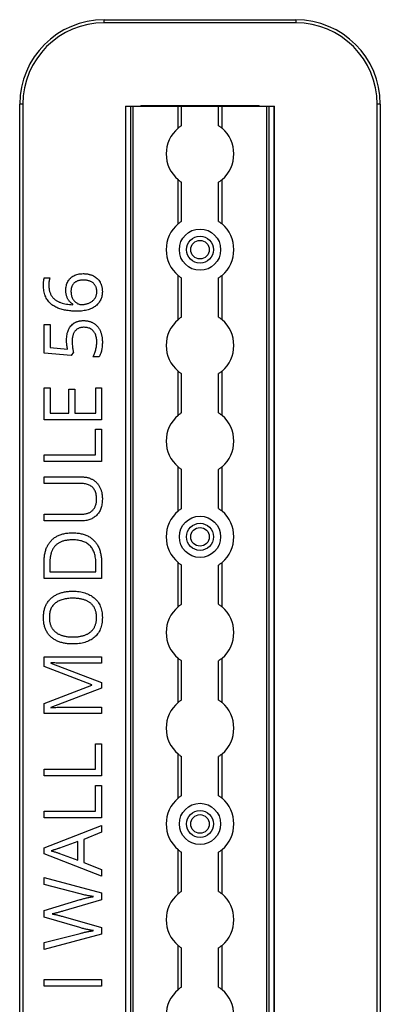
# Model space of a CAD drawing. Header units: millimetres. Extents: x -138 to 5612, y -1401 to 2631.
# Tile 22 of 116: x 194 to 300, y 809 to 1100. Entities that reach past the tile are written whole.
import ezdxf

# ---------------------------------------------------------------- set-up
doc = ezdxf.new("R2010")
doc.units = ezdxf.units.MM

msp = doc.modelspace()

# ---------------------------------------------------------------- linework, layer by layer
at = {"color": 7, "linetype": 'Continuous', "lineweight": 25}
for p, q in [((218.86, 1099.16), (218.86, 1100.06)), ((218.86, 1100.06), (275.46, 1100.06)), ((275.46, 1099.16), (218.86, 1099.16)), ((275.46, 1100.06), (275.46, 1099.16)), ((193.86, 567.5), (193.86, 1075.06)), ((194.76, 1075.06), (193.86, 1075.06)), ((194.76, 1075.06), (194.76, 567.5)), ((225.16, 1074.51), (225.16, 565.11)), ((225.16, 1074.51), (269.16, 1074.51)), ((225.19, 565.11), (225.19, 1074.51)), ((226.72, 565.11), (226.72, 1074.51)), ((227.43, 565.11), (227.43, 1074.51)), ((264.26, 1074.56), (230.06, 1074.56)), ((240.66, 1067.96), (240.66, 1074.51)), ((241.66, 1068.71), (241.66, 1074.51)), ((252.66, 1068.71), (252.66, 1074.51)), ((253.66, 1067.96), (253.66, 1074.51)), ((266.88, 565.11), (266.88, 1074.51)), ((267.59, 565.11), (267.59, 1074.51)), ((269.13, 565.11), (269.13, 1074.51)), ((269.16, 565.11), (269.16, 1074.51)), ((299.56, 567.5), (299.56, 1075.06)), ((300.46, 1075.06), (299.56, 1075.06)), ((300.46, 1075.06), (300.46, 567.5)), ((240.66, 1039.66), (240.66, 1052.76)), ((241.66, 1040.41), (241.66, 1052.01)), ((252.66, 1040.41), (252.66, 1052.01)), ((253.66, 1039.66), (253.66, 1052.76)), ((201.1, 1023.7), (202.76, 1023.7)), ((240.66, 1011.36), (240.66, 1024.46)), ((241.66, 1012.11), (241.66, 1023.71)), ((252.66, 1012.11), (252.66, 1023.71)), ((253.66, 1011.36), (253.66, 1024.46)), ((209.57, 1015.8), (209.57, 1015.92)), ((201.1, 1009.91), (202.87, 1009.91)), ((201.1, 1001.46), (201.1, 1009.91)), ((202.87, 1009.91), (202.87, 1003.11)), ((202.87, 1003.11), (208, 1002.68)), ((209.72, 1001.79), (209.08, 1000.81)), ((209.08, 1000.81), (201.1, 1001.46)), ((217.36, 1000.39), (215.52, 1000.39)), ((240.66, 983.06), (240.66, 996.16)), ((253.66, 983.06), (253.66, 996.16)), ((241.66, 983.81), (241.66, 995.41)), ((252.66, 983.81), (252.66, 995.41)), ((201.1, 991.25), (202.84, 991.25)), ((201.1, 981.79), (201.1, 991.25)), ((202.84, 991.25), (202.84, 983.76)), ((208.41, 990.82), (210.14, 990.82)), ((208.41, 983.76), (208.41, 990.82)), ((210.14, 990.82), (210.14, 983.76)), ((216.33, 991.25), (218.07, 991.25)), ((216.33, 983.76), (216.33, 991.25)), ((218.07, 991.25), (218.07, 981.79)), ((218.07, 981.79), (201.1, 981.79)), ((202.84, 983.76), (208.41, 983.76)), ((210.14, 983.76), (216.33, 983.76)), ((216.3, 971.42), (216.3, 978.96)), ((216.3, 978.96), (218.07, 978.96)), ((218.07, 978.96), (218.07, 969.45)), ((201.1, 971.42), (216.3, 971.42)), ((201.1, 969.45), (201.1, 971.42)), ((218.07, 969.45), (201.1, 969.45)), ((240.66, 954.76), (240.66, 967.86)), ((241.66, 955.51), (241.66, 967.11)), ((252.66, 955.51), (252.66, 967.11)), ((253.66, 954.76), (253.66, 967.86)), ((201.1, 964.89), (212.07, 964.89)), ((201.1, 962.93), (201.1, 964.89)), ((212.1, 962.93), (201.1, 962.93)), ((201.1, 953.85), (212.08, 953.85)), ((201.1, 951.86), (201.1, 953.85)), ((212.03, 951.86), (201.1, 951.86)), ((201.1, 934.85), (201.1, 939.97)), ((202.79, 939.67), (202.79, 936.83)), ((216.37, 936.83), (216.37, 939.23)), ((218.07, 939.46), (218.07, 934.85)), ((240.66, 926.46), (240.66, 939.56)), ((241.66, 927.21), (241.66, 938.81)), ((252.66, 927.21), (252.66, 938.81)), ((253.66, 926.46), (253.66, 939.56)), ((218.07, 934.85), (201.1, 934.85)), ((202.79, 936.83), (216.37, 936.83)), ((201.1, 911.72), (218.07, 911.72)), ((201.1, 908.82), (201.1, 911.72)), ((218.07, 911.72), (218.07, 909.77)), ((240.66, 898.16), (240.66, 911.26)), ((253.66, 898.16), (253.66, 911.26)), ((215.21, 903.36), (201.1, 908.82)), ((203.07, 909.92), (203.07, 909.83)), ((203.07, 909.83), (218.07, 904.05)), ((218.07, 909.77), (207.21, 909.77)), ((241.66, 898.91), (241.66, 910.51)), ((252.66, 898.91), (252.66, 910.51)), ((201.1, 897.89), (215.21, 903.27)), ((215.21, 903.27), (215.21, 903.36)), ((218.07, 904.05), (218.07, 902.44)), ((218.07, 902.44), (203.05, 896.73)), ((201.1, 894.96), (201.1, 897.89)), ((203.05, 896.73), (203.05, 896.64)), ((207.34, 896.8), (218.07, 896.8)), ((218.07, 896.8), (218.07, 894.96)), ((218.07, 894.96), (201.1, 894.96)), ((216.3, 878.43), (216.3, 885.97)), ((216.3, 885.97), (218.07, 885.97)), ((218.07, 885.97), (218.07, 876.45)), ((240.66, 869.86), (240.66, 882.96)), ((241.66, 870.61), (241.66, 882.21)), ((252.66, 870.61), (252.66, 882.21)), ((253.66, 869.86), (253.66, 882.96)), ((201.1, 878.43), (216.3, 878.43)), ((201.1, 876.45), (201.1, 878.43)), ((218.07, 876.45), (201.1, 876.45)), ((216.3, 866.09), (216.3, 873.63)), ((216.3, 873.63), (218.07, 873.63)), ((218.07, 873.63), (218.07, 864.11)), ((201.1, 866.09), (216.3, 866.09)), ((201.1, 864.11), (201.1, 866.09)), ((218.07, 864.11), (201.1, 864.11)), ((201.1, 855.23), (218.07, 861.83)), ((218.07, 861.83), (218.07, 859.79)), ((218.07, 859.79), (212.78, 857.69)), ((211.02, 857.1), (205.65, 855.11)), ((211.02, 851.55), (211.02, 857.1)), ((212.78, 857.69), (212.78, 850.88)), ((201.1, 853.45), (201.1, 855.23)), ((218.07, 846.8), (201.1, 853.45)), ((205.65, 853.57), (211.02, 851.55)), ((240.66, 841.56), (240.66, 854.66)), ((241.66, 842.31), (241.66, 853.91)), ((252.66, 842.31), (252.66, 853.91)), ((253.66, 841.56), (253.66, 854.66)), ((212.78, 850.88), (218.07, 848.8)), ((218.07, 848.8), (218.07, 846.8)), ((201.1, 846.39), (218.07, 841.85)), ((201.1, 844.33), (201.1, 846.39)), ((211.73, 841.59), (201.1, 844.33)), ((218.07, 841.85), (218.07, 839.86)), ((201.1, 836.69), (211.71, 839.88)), ((218.07, 839.86), (206.65, 836.49)), ((201.1, 834.66), (201.1, 836.69)), ((211.63, 831.6), (201.1, 834.66)), ((206.66, 834.89), (218.07, 831.61)), ((201.1, 827.17), (211.74, 829.91)), ((218.07, 831.61), (218.07, 829.63)), ((218.07, 829.63), (201.1, 825.12)), ((201.1, 825.12), (201.1, 827.17)), ((240.66, 813.26), (240.66, 826.36)), ((241.66, 814.01), (241.66, 825.61)), ((252.66, 814.01), (252.66, 825.61)), ((253.66, 813.26), (253.66, 826.36)), ((201.1, 814.31), (201.1, 816.29)), ((201.1, 816.29), (218.07, 816.29)), ((218.07, 816.29), (218.07, 814.31)), ((218.07, 814.31), (201.1, 814.31))]:
    msp.add_line(p, q, dxfattribs=at)
for centre, radius in [((247.16, 1032.06), 6.1), ((247.16, 1032.06), 4), ((247.16, 1032.06), 2.75), ((247.16, 947.16), 6.1), ((247.16, 947.16), 4), ((247.16, 947.16), 2.75), ((247.16, 862.26), 6.1), ((247.16, 862.26), 4), ((247.16, 862.26), 2.75)]:
    msp.add_circle(centre, radius, dxfattribs=at)
for centre, radius, start, end in [((218.86, 1075.06), 25, 90, 180), ((218.86, 1075.06), 24.1, 90, 180), ((275.46, 1075.06), 25, 0, 90), ((275.46, 1075.06), 24.1, 0, 90), ((230.06, 1071.56), 3, 90, 100.4753), ((264.26, 1071.56), 3, 79.5247, 90), ((247.16, 1060.36), 10, 130.5416, 229.4584), ((247.16, 1060.36), 10, 310.5416, 49.4584), ((247.16, 1032.06), 10, 130.5416, 229.4584), ((247.16, 1032.06), 10, 310.5416, 49.4584), ((247.16, 1003.76), 10, 130.5416, 229.4584), ((247.16, 1003.76), 10, 310.5416, 49.4584), ((247.16, 975.46), 10, 130.5416, 229.4584), ((247.16, 975.46), 10, 310.5416, 49.4584), ((247.16, 947.16), 10, 130.5416, 229.4584), ((247.16, 947.16), 10, 310.5416, 49.4584), ((247.16, 918.86), 10, 130.5416, 229.4584), ((247.16, 918.86), 10, 310.5416, 49.4584), ((247.16, 890.56), 10, 130.5416, 229.4584), ((247.16, 890.56), 10, 310.5416, 49.4584), ((247.16, 862.26), 10, 130.5416, 229.4584), ((247.16, 862.26), 10, 310.5416, 49.4584), ((247.16, 833.96), 10, 130.5416, 229.4584), ((247.16, 833.96), 10, 310.5416, 49.4584), ((247.16, 805.66), 10, 130.5416, 229.4584), ((247.16, 805.66), 10, 310.5416, 49.4584)]:
    msp.add_arc(centre, radius, start, end, dxfattribs=at)
for points, knots in [([(241.66, 1068.71), (241.66, 1068.71), (241.65, 1068.71), (241.62, 1068.68), (241.59, 1068.67), (241.5, 1068.61), (241.42, 1068.55), (241.22, 1068.41), (241.11, 1068.33), (240.88, 1068.15), (240.77, 1068.06), (240.66, 1067.96)], [0, 0, 0, 0, 0.125, 0.125, 0.25, 0.25, 0.5, 0.5, 0.75, 0.75, 1, 1, 1, 1]), ([(252.66, 1068.71), (252.66, 1068.71), (252.66, 1068.71), (252.7, 1068.68), (252.72, 1068.67), (252.81, 1068.61), (252.9, 1068.55), (253.09, 1068.41), (253.2, 1068.33), (253.43, 1068.15), (253.54, 1068.06), (253.66, 1067.96)], [0, 0, 0, 0, 0.125, 0.125, 0.25, 0.25, 0.5, 0.5, 0.75, 0.75, 1, 1, 1, 1]), ([(240.66, 1052.76), (240.77, 1052.66), (240.88, 1052.57), (241.11, 1052.4), (241.22, 1052.31), (241.41, 1052.17), (241.5, 1052.11), (241.62, 1052.03), (241.66, 1052.01), (241.66, 1052.01)], [0, 0, 0, 0, 0.25, 0.25, 0.5, 0.5, 0.75, 0.75, 1, 1, 1, 1]), ([(253.66, 1052.76), (253.54, 1052.66), (253.43, 1052.57), (253.2, 1052.4), (253.1, 1052.31), (252.9, 1052.17), (252.81, 1052.11), (252.69, 1052.03), (252.66, 1052.01), (252.66, 1052.01)], [0, 0, 0, 0, 0.25, 0.25, 0.5, 0.5, 0.75, 0.75, 1, 1, 1, 1]), ([(241.66, 1040.41), (241.66, 1040.41), (241.65, 1040.41), (241.62, 1040.38), (241.59, 1040.37), (241.5, 1040.31), (241.42, 1040.25), (241.22, 1040.11), (241.11, 1040.03), (240.88, 1039.85), (240.77, 1039.76), (240.66, 1039.66)], [0, 0, 0, 0, 0.125, 0.125, 0.25, 0.25, 0.5, 0.5, 0.75, 0.75, 1, 1, 1, 1]), ([(252.66, 1040.41), (252.66, 1040.41), (252.66, 1040.41), (252.7, 1040.38), (252.72, 1040.37), (252.81, 1040.31), (252.9, 1040.25), (253.09, 1040.11), (253.2, 1040.03), (253.43, 1039.85), (253.54, 1039.76), (253.66, 1039.66)], [0, 0, 0, 0, 0.125, 0.125, 0.25, 0.25, 0.5, 0.5, 0.75, 0.75, 1, 1, 1, 1]), ([(207.49, 1020.05), (207.5, 1020.29), (207.51, 1020.76), (207.63, 1021.43), (207.81, 1022.07), (208.08, 1022.65), (208.42, 1023.17), (208.82, 1023.64), (209.3, 1024.04), (209.84, 1024.38), (210.45, 1024.65), (211.12, 1024.84), (211.85, 1024.95), (212.36, 1024.97), (212.62, 1024.97)], [0, 0, 0, 0, 0.089525, 0.174546, 0.255342, 0.334394, 0.411524, 0.487941, 0.564453, 0.643258, 0.725042, 0.811004, 0.902358, 1, 1, 1, 1]), ([(212.62, 1024.97), (212.76, 1024.97), (213.04, 1024.97), (213.46, 1024.94), (213.86, 1024.88), (214.25, 1024.82), (214.62, 1024.72), (214.97, 1024.62), (215.31, 1024.48), (215.74, 1024.28), (216.24, 1023.98), (216.78, 1023.55), (217.23, 1023.04), (217.55, 1022.57), (217.77, 1022.16), (217.91, 1021.84), (218.03, 1021.5), (218.12, 1021.15), (218.2, 1020.79), (218.25, 1020.4), (218.28, 1020.01), (218.29, 1019.74), (218.29, 1019.61)], [0, 0, 0, 0, 0.048742, 0.095652, 0.141248, 0.185599, 0.228995, 0.27104, 0.312519, 0.352978, 0.432201, 0.509275, 0.585451, 0.662972, 0.702207, 0.742184, 0.782253, 0.823486, 0.865688, 0.909019, 0.953986, 1, 1, 1, 1]), ([(200.88, 1021.57), (200.88, 1021.75), (200.89, 1022.13), (200.92, 1022.6), (200.96, 1022.98), (201, 1023.24), (201.04, 1023.48), (201.08, 1023.63), (201.1, 1023.7)], [0, 0, 0, 0, 0.253714, 0.525579, 0.661193, 0.786054, 0.898766, 1, 1, 1, 1]), ([(202.76, 1023.7), (202.72, 1023.54), (202.62, 1023.22), (202.53, 1022.71), (202.48, 1022.16), (202.48, 1021.79), (202.47, 1021.6)], [0, 0, 0, 0, 0.225948, 0.476384, 0.737076, 1, 1, 1, 1]), ([(212.62, 1023.07), (212.48, 1023.07), (212.22, 1023.06), (211.83, 1023.03), (211.47, 1022.96), (211.13, 1022.86), (210.81, 1022.75), (210.51, 1022.6), (210.24, 1022.43), (209.98, 1022.23), (209.75, 1022), (209.56, 1021.74), (209.38, 1021.46), (209.25, 1021.16), (209.14, 1020.82), (209.07, 1020.46), (209.02, 1020.07), (209.02, 1019.8), (209.01, 1019.67)], [0, 0, 0, 0, 0.071961, 0.139945, 0.205092, 0.267635, 0.327414, 0.386017, 0.443516, 0.500821, 0.55728, 0.614211, 0.671909, 0.730575, 0.792641, 0.858027, 0.926821, 1, 1, 1, 1]), ([(216.66, 1019.58), (216.66, 1019.71), (216.65, 1019.96), (216.61, 1020.33), (216.53, 1020.68), (216.42, 1021.01), (216.28, 1021.32), (216.1, 1021.61), (215.9, 1021.87), (215.66, 1022.12), (215.39, 1022.35), (215.09, 1022.54), (214.76, 1022.71), (214.39, 1022.84), (213.99, 1022.94), (213.56, 1023.02), (213.1, 1023.06), (212.78, 1023.07), (212.62, 1023.07)], [0, 0, 0, 0, 0.063598, 0.12418, 0.182941, 0.239808, 0.295395, 0.350362, 0.406186, 0.462367, 0.519964, 0.578657, 0.639543, 0.703615, 0.771035, 0.842476, 0.918848, 1, 1, 1, 1]), ([(240.66, 1024.46), (240.77, 1024.36), (240.88, 1024.27), (241.11, 1024.1), (241.22, 1024.01), (241.41, 1023.87), (241.5, 1023.81), (241.62, 1023.73), (241.66, 1023.71), (241.66, 1023.71)], [0, 0, 0, 0, 0.25, 0.25, 0.5, 0.5, 0.75, 0.75, 1, 1, 1, 1]), ([(253.66, 1024.46), (253.54, 1024.36), (253.43, 1024.27), (253.2, 1024.1), (253.1, 1024.01), (252.9, 1023.87), (252.81, 1023.81), (252.69, 1023.73), (252.66, 1023.71), (252.66, 1023.71)], [0, 0, 0, 0, 0.25, 0.25, 0.5, 0.5, 0.75, 0.75, 1, 1, 1, 1]), ([(210.82, 1013.87), (210.56, 1013.87), (210.06, 1013.87), (209.31, 1013.92), (208.56, 1013.98), (207.83, 1014.08), (207.12, 1014.19), (206.43, 1014.36), (205.76, 1014.56), (205.12, 1014.8), (204.51, 1015.07), (203.93, 1015.4), (203.4, 1015.77), (202.9, 1016.19), (202.44, 1016.66), (202.05, 1017.19), (201.7, 1017.77), (201.4, 1018.41), (201.17, 1019.11), (201, 1019.87), (200.9, 1020.7), (200.89, 1021.27), (200.88, 1021.57)], [0, 0, 0, 0, 0.05304, 0.105431, 0.157463, 0.208984, 0.259638, 0.308993, 0.357513, 0.405118, 0.451828, 0.497723, 0.542859, 0.587993, 0.633305, 0.679233, 0.726066, 0.774804, 0.825949, 0.880034, 0.938043, 1, 1, 1, 1]), ([(202.47, 1021.6), (202.47, 1021.43), (202.48, 1021.09), (202.53, 1020.59), (202.59, 1020.12), (202.7, 1019.68), (202.83, 1019.27), (203, 1018.89), (203.18, 1018.53), (203.41, 1018.2), (203.65, 1017.9), (203.92, 1017.63), (204.21, 1017.37), (204.52, 1017.14), (204.85, 1016.92), (205.2, 1016.73), (205.57, 1016.57), (206.1, 1016.37), (206.79, 1016.16), (207.68, 1015.98), (208.61, 1015.85), (209.25, 1015.81), (209.57, 1015.8)], [0, 0, 0, 0, 0.05056, 0.098323, 0.143783, 0.186891, 0.22826, 0.26808, 0.306652, 0.344219, 0.381315, 0.418225, 0.454959, 0.491959, 0.529711, 0.567702, 0.60688, 0.64682, 0.729816, 0.815923, 0.90595, 1, 1, 1, 1]), ([(209.57, 1015.92), (209.48, 1015.99), (209.28, 1016.11), (209.01, 1016.33), (208.76, 1016.58), (208.51, 1016.84), (208.29, 1017.13), (208.09, 1017.46), (207.92, 1017.82), (207.76, 1018.2), (207.64, 1018.62), (207.55, 1019.06), (207.5, 1019.54), (207.5, 1019.88), (207.49, 1020.05)], [0, 0, 0, 0, 0.070656, 0.142555, 0.215526, 0.290053, 0.366193, 0.444415, 0.526198, 0.611159, 0.700104, 0.794438, 0.893919, 1, 1, 1, 1]), ([(209.01, 1019.67), (209.02, 1019.48), (209.03, 1019.11), (209.12, 1018.58), (209.27, 1018.09), (209.48, 1017.64), (209.73, 1017.23), (210.03, 1016.88), (210.34, 1016.56), (210.69, 1016.3), (211.06, 1016.09), (211.43, 1015.94), (211.8, 1015.85), (212.06, 1015.84), (212.18, 1015.83)], [0, 0, 0, 0, 0.102293, 0.199539, 0.291908, 0.382457, 0.469734, 0.553016, 0.634101, 0.713305, 0.789628, 0.862469, 0.931467, 1, 1, 1, 1]), ([(218.29, 1019.61), (218.28, 1019.4), (218.27, 1019), (218.19, 1018.41), (218.03, 1017.85), (217.83, 1017.31), (217.56, 1016.8), (217.23, 1016.33), (216.85, 1015.89), (216.4, 1015.48), (215.9, 1015.12), (215.34, 1014.8), (214.73, 1014.52), (214.06, 1014.28), (213.33, 1014.1), (212.54, 1013.96), (211.7, 1013.88), (211.12, 1013.87), (210.82, 1013.87)], [0, 0, 0, 0, 0.057522, 0.113292, 0.167776, 0.222024, 0.275884, 0.329994, 0.384984, 0.441268, 0.499303, 0.559649, 0.623122, 0.690258, 0.760948, 0.835704, 0.915249, 1, 1, 1, 1]), ([(212.18, 1015.83), (212.31, 1015.83), (212.57, 1015.84), (212.95, 1015.89), (213.34, 1015.95), (213.73, 1016.05), (214.11, 1016.18), (214.49, 1016.34), (214.85, 1016.53), (215.19, 1016.74), (215.51, 1016.99), (215.79, 1017.27), (216.05, 1017.58), (216.27, 1017.92), (216.45, 1018.29), (216.57, 1018.69), (216.65, 1019.13), (216.66, 1019.43), (216.66, 1019.58)], [0, 0, 0, 0, 0.0586583, 0.1182038, 0.1782879, 0.2404099, 0.3027024, 0.3646963, 0.4268274, 0.4887989, 0.550912, 0.6121591, 0.6729492, 0.7344758, 0.7973032, 0.8621082, 0.9291367, 1, 1, 1, 1]), ([(207.71, 1005.4), (207.72, 1005.68), (207.73, 1006.22), (207.84, 1007), (208.02, 1007.73), (208.28, 1008.4), (208.6, 1009.01), (209, 1009.55), (209.46, 1010.02), (209.9, 1010.34), (210.28, 1010.56), (210.58, 1010.7), (210.89, 1010.82), (211.22, 1010.92), (211.57, 1011), (211.93, 1011.05), (212.3, 1011.09), (212.56, 1011.09), (212.69, 1011.09)], [0, 0, 0, 0, 0.097882, 0.190074, 0.277227, 0.360778, 0.441258, 0.51812, 0.594092, 0.670067, 0.708648, 0.74735, 0.786958, 0.826928, 0.868129, 0.910869, 0.954513, 1, 1, 1, 1]), ([(212.69, 1011.09), (212.83, 1011.09), (213.11, 1011.09), (213.52, 1011.05), (213.92, 1010.99), (214.3, 1010.91), (214.67, 1010.8), (215.02, 1010.67), (215.36, 1010.52), (215.68, 1010.34), (215.99, 1010.14), (216.27, 1009.92), (216.55, 1009.68), (216.8, 1009.42), (217.03, 1009.13), (217.24, 1008.83), (217.44, 1008.51), (217.62, 1008.16), (217.78, 1007.8), (217.91, 1007.42), (218.03, 1007.02), (218.13, 1006.6), (218.2, 1006.17), (218.25, 1005.72), (218.28, 1005.25), (218.29, 1004.93), (218.29, 1004.77)], [0, 0, 0, 0, 0.044664, 0.087697, 0.129556, 0.170449, 0.210563, 0.249758, 0.28844, 0.326807, 0.365059, 0.4028, 0.440299, 0.478244, 0.516374, 0.555137, 0.594722, 0.635308, 0.676586, 0.719071, 0.762253, 0.806975, 0.852616, 0.900138, 0.949216, 1, 1, 1, 1]), ([(241.66, 1012.11), (241.66, 1012.11), (241.65, 1012.11), (241.62, 1012.08), (241.59, 1012.07), (241.5, 1012.01), (241.42, 1011.95), (241.22, 1011.81), (241.11, 1011.73), (240.88, 1011.55), (240.77, 1011.46), (240.66, 1011.36)], [0, 0, 0, 0, 0.125, 0.125, 0.25, 0.25, 0.5, 0.5, 0.75, 0.75, 1, 1, 1, 1]), ([(252.66, 1012.11), (252.66, 1012.11), (252.66, 1012.11), (252.7, 1012.08), (252.72, 1012.07), (252.81, 1012.01), (252.9, 1011.95), (253.09, 1011.81), (253.2, 1011.73), (253.43, 1011.55), (253.54, 1011.46), (253.66, 1011.36)], [0, 0, 0, 0, 0.125, 0.125, 0.25, 0.25, 0.5, 0.5, 0.75, 0.75, 1, 1, 1, 1]), ([(212.87, 1009.11), (212.74, 1009.1), (212.47, 1009.1), (212.08, 1009.05), (211.72, 1008.97), (211.38, 1008.85), (211.06, 1008.7), (210.77, 1008.53), (210.5, 1008.31), (210.26, 1008.07), (210.04, 1007.79), (209.86, 1007.47), (209.7, 1007.11), (209.57, 1006.72), (209.47, 1006.29), (209.41, 1005.82), (209.36, 1005.31), (209.35, 1004.96), (209.35, 1004.78)], [0, 0, 0, 0, 0.064307, 0.125248, 0.183284, 0.239115, 0.293456, 0.347256, 0.400295, 0.454127, 0.509201, 0.566798, 0.627703, 0.691901, 0.761307, 0.835526, 0.914666, 1, 1, 1, 1]), ([(216.64, 1004.79), (216.64, 1005), (216.63, 1005.41), (216.55, 1005.99), (216.42, 1006.54), (216.24, 1007.05), (216.01, 1007.51), (215.73, 1007.92), (215.38, 1008.28), (214.98, 1008.58), (214.54, 1008.82), (214.03, 1008.99), (213.47, 1009.09), (213.08, 1009.1), (212.87, 1009.11)], [0, 0, 0, 0, 0.095877, 0.18668, 0.272574, 0.355108, 0.433935, 0.510297, 0.585536, 0.661122, 0.738557, 0.819571, 0.906162, 1, 1, 1, 1]), ([(208, 1002.68), (207.98, 1002.76), (207.95, 1002.92), (207.91, 1003.19), (207.85, 1003.49), (207.81, 1003.83), (207.76, 1004.18), (207.73, 1004.57), (207.72, 1004.97), (207.71, 1005.25), (207.71, 1005.4)], [0, 0, 0, 0, 0.088457, 0.187806, 0.299963, 0.421851, 0.55463, 0.694546, 0.842932, 1, 1, 1, 1]), ([(209.35, 1004.78), (209.36, 1004.53), (209.37, 1004), (209.45, 1003.34), (209.52, 1002.8), (209.59, 1002.43), (209.65, 1002.09), (209.7, 1001.88), (209.72, 1001.79)], [0, 0, 0, 0, 0.249474, 0.524167, 0.661011, 0.785846, 0.899486, 1, 1, 1, 1]), ([(215.52, 1000.39), (215.61, 1000.54), (215.78, 1000.84), (216, 1001.34), (216.19, 1001.87), (216.34, 1002.45), (216.48, 1003.04), (216.57, 1003.63), (216.63, 1004.22), (216.64, 1004.6), (216.64, 1004.79)], [0, 0, 0, 0, 0.1110674, 0.2275508, 0.3515801, 0.4831092, 0.6168154, 0.7473641, 0.8747236, 1, 1, 1, 1]), ([(218.29, 1004.77), (218.29, 1004.55), (218.28, 1004.13), (218.24, 1003.5), (218.17, 1002.89), (218.06, 1002.31), (217.93, 1001.77), (217.78, 1001.27), (217.59, 1000.81), (217.43, 1000.53), (217.36, 1000.39)], [0, 0, 0, 0, 0.143812, 0.28262, 0.41746, 0.548035, 0.671659, 0.788109, 0.896895, 1, 1, 1, 1]), ([(240.66, 996.16), (240.77, 996.06), (240.88, 995.97), (241.11, 995.8), (241.22, 995.71), (241.41, 995.57), (241.5, 995.51), (241.62, 995.43), (241.66, 995.41), (241.66, 995.41)], [0, 0, 0, 0, 0.25, 0.25, 0.5, 0.5, 0.75, 0.75, 1, 1, 1, 1]), ([(253.66, 996.16), (253.54, 996.06), (253.43, 995.97), (253.2, 995.8), (253.1, 995.71), (252.9, 995.57), (252.81, 995.51), (252.69, 995.43), (252.66, 995.41), (252.66, 995.41)], [0, 0, 0, 0, 0.25, 0.25, 0.5, 0.5, 0.75, 0.75, 1, 1, 1, 1]), ([(241.66, 983.81), (241.66, 983.81), (241.65, 983.81), (241.62, 983.78), (241.59, 983.77), (241.5, 983.71), (241.42, 983.65), (241.22, 983.51), (241.11, 983.43), (240.88, 983.25), (240.77, 983.16), (240.66, 983.06)], [0, 0, 0, 0, 0.125, 0.125, 0.25, 0.25, 0.5, 0.5, 0.75, 0.75, 1, 1, 1, 1]), ([(252.66, 983.81), (252.66, 983.81), (252.66, 983.81), (252.7, 983.78), (252.72, 983.77), (252.81, 983.71), (252.9, 983.65), (253.09, 983.51), (253.2, 983.43), (253.43, 983.25), (253.54, 983.16), (253.66, 983.06)], [0, 0, 0, 0, 0.125, 0.125, 0.25, 0.25, 0.5, 0.5, 0.75, 0.75, 1, 1, 1, 1]), ([(240.66, 967.86), (240.77, 967.76), (240.88, 967.67), (241.11, 967.5), (241.22, 967.41), (241.41, 967.27), (241.5, 967.21), (241.62, 967.13), (241.66, 967.11), (241.66, 967.11)], [0, 0, 0, 0, 0.25, 0.25, 0.5, 0.5, 0.75, 0.75, 1, 1, 1, 1]), ([(253.66, 967.86), (253.54, 967.76), (253.43, 967.67), (253.2, 967.5), (253.1, 967.41), (252.9, 967.27), (252.81, 967.21), (252.69, 967.13), (252.66, 967.11), (252.66, 967.11)], [0, 0, 0, 0, 0.25, 0.25, 0.5, 0.5, 0.75, 0.75, 1, 1, 1, 1]), ([(212.07, 964.89), (212.22, 964.89), (212.52, 964.89), (212.95, 964.85), (213.36, 964.79), (213.77, 964.71), (214.17, 964.62), (214.55, 964.49), (214.92, 964.34), (215.27, 964.17), (215.62, 963.98), (215.94, 963.76), (216.25, 963.52), (216.53, 963.26), (216.8, 962.97), (217.05, 962.66), (217.28, 962.33), (217.49, 961.97), (217.68, 961.59), (217.84, 961.19), (217.98, 960.77), (218.1, 960.32), (218.18, 959.85), (218.24, 959.35), (218.28, 958.83), (218.29, 958.48), (218.29, 958.3)], [0, 0, 0, 0, 0.043263, 0.085307, 0.126275, 0.166582, 0.206347, 0.245258, 0.283922, 0.322468, 0.360603, 0.398543, 0.4363, 0.47426, 0.512219, 0.550601, 0.590128, 0.630263, 0.671498, 0.713461, 0.756932, 0.801901, 0.848593, 0.896916, 0.947344, 1, 1, 1, 1]), ([(216.58, 958.42), (216.58, 958.67), (216.57, 959.14), (216.46, 959.82), (216.29, 960.43), (216.03, 960.97), (215.72, 961.44), (215.35, 961.84), (214.92, 962.19), (214.44, 962.46), (213.91, 962.67), (213.34, 962.82), (212.73, 962.91), (212.31, 962.92), (212.1, 962.93)], [0, 0, 0, 0, 0.1027778, 0.196628, 0.2832682, 0.3640716, 0.4411912, 0.5162322, 0.5909835, 0.6669773, 0.7452672, 0.8259754, 0.9105386, 1, 1, 1, 1]), ([(218.29, 958.3), (218.28, 958.05), (218.27, 957.55), (218.2, 956.83), (218.06, 956.16), (217.88, 955.53), (217.64, 954.95), (217.34, 954.42), (216.99, 953.94), (216.59, 953.5), (216.15, 953.12), (215.67, 952.78), (215.15, 952.5), (214.59, 952.26), (214, 952.08), (213.37, 951.96), (212.71, 951.87), (212.26, 951.87), (212.03, 951.86)], [0, 0, 0, 0, 0.074981, 0.145616, 0.212407, 0.276161, 0.337151, 0.396523, 0.454792, 0.512599, 0.570262, 0.627474, 0.685175, 0.743724, 0.804151, 0.866508, 0.931777, 1, 1, 1, 1]), ([(212.08, 953.85), (212.26, 953.86), (212.6, 953.86), (213.09, 953.92), (213.56, 954.01), (213.99, 954.13), (214.39, 954.29), (214.77, 954.49), (215.11, 954.72), (215.42, 954.99), (215.7, 955.29), (215.93, 955.64), (216.13, 956.01), (216.3, 956.43), (216.43, 956.88), (216.52, 957.36), (216.57, 957.88), (216.58, 958.23), (216.58, 958.42)], [0, 0, 0, 0, 0.071471, 0.139559, 0.203707, 0.264838, 0.324092, 0.381066, 0.437244, 0.492859, 0.548749, 0.605459, 0.663069, 0.723807, 0.786875, 0.85388, 0.924772, 1, 1, 1, 1]), ([(241.66, 955.51), (241.66, 955.51), (241.65, 955.51), (241.62, 955.48), (241.59, 955.47), (241.5, 955.41), (241.42, 955.35), (241.22, 955.21), (241.11, 955.13), (240.88, 954.95), (240.77, 954.86), (240.66, 954.76)], [0, 0, 0, 0, 0.125, 0.125, 0.25, 0.25, 0.5, 0.5, 0.75, 0.75, 1, 1, 1, 1]), ([(252.66, 955.51), (252.66, 955.51), (252.66, 955.51), (252.7, 955.48), (252.72, 955.47), (252.81, 955.41), (252.9, 955.35), (253.09, 955.21), (253.2, 955.13), (253.43, 954.95), (253.54, 954.86), (253.66, 954.76)], [0, 0, 0, 0, 0.125, 0.125, 0.25, 0.25, 0.5, 0.5, 0.75, 0.75, 1, 1, 1, 1]), ([(201.1, 939.97), (201.1, 940.19), (201.11, 940.6), (201.15, 941.22), (201.23, 941.81), (201.33, 942.38), (201.46, 942.93), (201.62, 943.45), (201.82, 943.96), (202.04, 944.44), (202.29, 944.89), (202.57, 945.32), (202.88, 945.72), (203.21, 946.1), (203.58, 946.45), (203.97, 946.77), (204.4, 947.06), (204.84, 947.33), (205.32, 947.57), (205.83, 947.78), (206.36, 947.95), (206.92, 948.09), (207.51, 948.21), (208.12, 948.29), (208.76, 948.33), (209.2, 948.34), (209.42, 948.34)], [0, 0, 0, 0, 0.047452, 0.093219, 0.137685, 0.180943, 0.222615, 0.263414, 0.303514, 0.342755, 0.381436, 0.419417, 0.457114, 0.494702, 0.532062, 0.56979, 0.60813, 0.647007, 0.686572, 0.727287, 0.768888, 0.811989, 0.856396, 0.902422, 0.950235, 1, 1, 1, 1]), ([(209.49, 946.26), (209.31, 946.26), (208.94, 946.26), (208.41, 946.22), (207.9, 946.16), (207.41, 946.08), (206.95, 945.97), (206.52, 945.84), (206.11, 945.69), (205.72, 945.51), (205.36, 945.3), (205.02, 945.08), (204.71, 944.83), (204.42, 944.57), (204.16, 944.27), (203.91, 943.96), (203.69, 943.63), (203.5, 943.27), (203.34, 942.89), (203.18, 942.49), (203.06, 942.07), (202.96, 941.63), (202.88, 941.17), (202.82, 940.69), (202.79, 940.19), (202.79, 939.85), (202.79, 939.67)], [0, 0, 0, 0, 0.051754, 0.101389, 0.148973, 0.194659, 0.23828, 0.280317, 0.320954, 0.360397, 0.398433, 0.435995, 0.47281, 0.509208, 0.545843, 0.582262, 0.619207, 0.656936, 0.6954, 0.734617, 0.775247, 0.816857, 0.860285, 0.905014, 0.951759, 1, 1, 1, 1]), ([(209.42, 948.34), (209.66, 948.34), (210.12, 948.33), (210.79, 948.28), (211.43, 948.2), (212.05, 948.09), (212.63, 947.94), (213.19, 947.76), (213.71, 947.55), (214.21, 947.3), (214.68, 947.02), (215.11, 946.72), (215.52, 946.38), (215.9, 946.02), (216.24, 945.63), (216.56, 945.2), (216.85, 944.75), (217.11, 944.27), (217.33, 943.76), (217.53, 943.22), (217.7, 942.66), (217.84, 942.07), (217.94, 941.46), (218.01, 940.82), (218.06, 940.15), (218.07, 939.69), (218.07, 939.46)], [0, 0, 0, 0, 0.049673, 0.097263, 0.142916, 0.187223, 0.229672, 0.270857, 0.310817, 0.349899, 0.388098, 0.425849, 0.463032, 0.499874, 0.536788, 0.574178, 0.611928, 0.65059, 0.690036, 0.730237, 0.77167, 0.814182, 0.858122, 0.903715, 0.951062, 1, 1, 1, 1]), ([(216.37, 939.23), (216.37, 939.51), (216.36, 940.06), (216.28, 940.86), (216.14, 941.6), (215.96, 942.3), (215.71, 942.93), (215.42, 943.51), (215.06, 944.04), (214.65, 944.51), (214.19, 944.93), (213.68, 945.29), (213.1, 945.59), (212.48, 945.83), (211.81, 946.03), (211.08, 946.16), (210.31, 946.25), (209.77, 946.26), (209.49, 946.26)], [0, 0, 0, 0, 0.0754383, 0.1463016, 0.2130583, 0.2762961, 0.3362154, 0.3938276, 0.4494525, 0.5044159, 0.559098, 0.6145652, 0.6712356, 0.7301315, 0.7920628, 0.8573195, 0.9263923, 1, 1, 1, 1]), ([(240.66, 939.56), (240.77, 939.46), (240.88, 939.37), (241.11, 939.2), (241.22, 939.11), (241.41, 938.97), (241.5, 938.91), (241.62, 938.83), (241.66, 938.81), (241.66, 938.81)], [0, 0, 0, 0, 0.25, 0.25, 0.5, 0.5, 0.75, 0.75, 1, 1, 1, 1]), ([(253.66, 939.56), (253.54, 939.46), (253.43, 939.37), (253.2, 939.2), (253.1, 939.11), (252.9, 938.97), (252.81, 938.91), (252.69, 938.83), (252.66, 938.81), (252.66, 938.81)], [0, 0, 0, 0, 0.25, 0.25, 0.5, 0.5, 0.75, 0.75, 1, 1, 1, 1]), ([(200.88, 923.32), (200.88, 923.53), (200.89, 923.93), (200.94, 924.53), (201.02, 925.1), (201.14, 925.64), (201.29, 926.16), (201.48, 926.66), (201.7, 927.13), (201.95, 927.57), (202.23, 927.99), (202.54, 928.38), (202.88, 928.75), (203.25, 929.09), (203.64, 929.41), (204.06, 929.69), (204.51, 929.96), (204.98, 930.19), (205.48, 930.4), (206, 930.58), (206.54, 930.74), (207.11, 930.86), (207.7, 930.96), (208.3, 931.03), (208.93, 931.07), (209.36, 931.07), (209.58, 931.08)], [0, 0, 0, 0, 0.046917, 0.091903, 0.135346, 0.177456, 0.218435, 0.258262, 0.297315, 0.335934, 0.374019, 0.411863, 0.449668, 0.487281, 0.525287, 0.56388, 0.602891, 0.642975, 0.683963, 0.725573, 0.768127, 0.811875, 0.856809, 0.902961, 0.950745, 1, 1, 1, 1]), ([(209.58, 928.99), (209.31, 928.99), (208.8, 928.98), (208.04, 928.92), (207.34, 928.81), (206.67, 928.66), (206.05, 928.47), (205.48, 928.23), (204.95, 927.95), (204.46, 927.63), (204.03, 927.26), (203.65, 926.84), (203.33, 926.37), (203.07, 925.85), (202.87, 925.29), (202.72, 924.68), (202.64, 924.01), (202.63, 923.56), (202.62, 923.32)], [0, 0, 0, 0, 0.0777, 0.151281, 0.220996, 0.28723, 0.350295, 0.410743, 0.469251, 0.525953, 0.581281, 0.636041, 0.690696, 0.746786, 0.805075, 0.866244, 0.931016, 1, 1, 1, 1]), ([(209.58, 931.08), (209.9, 931.07), (210.52, 931.06), (211.44, 930.96), (212.31, 930.81), (213.13, 930.59), (213.91, 930.31), (214.63, 929.97), (215.29, 929.57), (215.9, 929.11), (216.44, 928.58), (216.92, 928), (217.33, 927.36), (217.68, 926.66), (217.96, 925.9), (218.15, 925.08), (218.27, 924.2), (218.28, 923.6), (218.29, 923.29)], [0, 0, 0, 0, 0.0723239, 0.1413278, 0.207936, 0.2722708, 0.3344514, 0.3943496, 0.452678, 0.5099897, 0.5666303, 0.6233276, 0.680743, 0.7393513, 0.7999765, 0.8633589, 0.9297359, 1, 1, 1, 1]), ([(216.58, 923.29), (216.58, 923.45), (216.57, 923.76), (216.53, 924.22), (216.47, 924.66), (216.38, 925.08), (216.25, 925.48), (216.11, 925.85), (215.93, 926.2), (215.73, 926.53), (215.51, 926.83), (215.26, 927.12), (214.99, 927.38), (214.69, 927.62), (214.38, 927.85), (214.04, 928.05), (213.68, 928.23), (213.3, 928.39), (212.89, 928.53), (212.47, 928.66), (212.03, 928.76), (211.58, 928.85), (211.1, 928.91), (210.61, 928.96), (210.1, 928.99), (209.75, 928.99), (209.58, 928.99)], [0, 0, 0, 0, 0.04684, 0.091834, 0.13478, 0.176242, 0.216125, 0.255001, 0.292842, 0.330066, 0.366924, 0.403419, 0.440075, 0.476901, 0.514574, 0.55283, 0.591717, 0.63203, 0.673492, 0.715712, 0.75968, 0.80461, 0.851198, 0.898918, 0.948821, 1, 1, 1, 1]), ([(241.66, 927.21), (241.66, 927.21), (241.65, 927.21), (241.62, 927.18), (241.59, 927.17), (241.5, 927.11), (241.42, 927.05), (241.22, 926.91), (241.11, 926.83), (240.88, 926.65), (240.77, 926.56), (240.66, 926.46)], [0, 0, 0, 0, 0.125, 0.125, 0.25, 0.25, 0.5, 0.5, 0.75, 0.75, 1, 1, 1, 1]), ([(252.66, 927.21), (252.66, 927.21), (252.66, 927.21), (252.7, 927.18), (252.72, 927.17), (252.81, 927.11), (252.9, 927.05), (253.09, 926.91), (253.2, 926.83), (253.43, 926.65), (253.54, 926.56), (253.66, 926.46)], [0, 0, 0, 0, 0.125, 0.125, 0.25, 0.25, 0.5, 0.5, 0.75, 0.75, 1, 1, 1, 1]), ([(209.56, 915.47), (209.35, 915.47), (208.93, 915.48), (208.31, 915.52), (207.71, 915.58), (207.13, 915.68), (206.57, 915.8), (206.03, 915.94), (205.51, 916.12), (205.01, 916.32), (204.54, 916.55), (204.08, 916.8), (203.66, 917.09), (203.27, 917.41), (202.9, 917.74), (202.56, 918.11), (202.25, 918.51), (201.96, 918.93), (201.71, 919.39), (201.49, 919.87), (201.29, 920.37), (201.15, 920.91), (201.02, 921.47), (200.94, 922.07), (200.89, 922.69), (200.88, 923.11), (200.88, 923.32)], [0, 0, 0, 0, 0.047877, 0.094552, 0.139839, 0.183864, 0.226746, 0.268614, 0.309851, 0.350257, 0.389948, 0.428651, 0.466829, 0.50457, 0.542111, 0.579652, 0.617595, 0.655987, 0.694915, 0.734508, 0.775117, 0.817054, 0.860189, 0.904866, 0.9516, 1, 1, 1, 1]), ([(202.62, 923.32), (202.63, 923.16), (202.63, 922.85), (202.67, 922.38), (202.73, 921.94), (202.83, 921.53), (202.95, 921.13), (203.09, 920.75), (203.26, 920.4), (203.46, 920.07), (203.68, 919.76), (203.93, 919.47), (204.2, 919.2), (204.49, 918.95), (204.8, 918.72), (205.13, 918.51), (205.49, 918.33), (205.87, 918.16), (206.27, 918.02), (206.68, 917.89), (207.12, 917.78), (207.58, 917.7), (208.05, 917.63), (208.54, 917.58), (209.05, 917.55), (209.4, 917.55), (209.58, 917.55)], [0, 0, 0, 0, 0.046797, 0.09172, 0.134626, 0.176375, 0.21654, 0.255258, 0.293513, 0.330817, 0.367717, 0.404466, 0.441323, 0.478072, 0.515561, 0.553386, 0.592244, 0.632344, 0.673565, 0.715842, 0.759522, 0.80441, 0.850671, 0.898679, 0.948535, 1, 1, 1, 1]), ([(218.29, 923.29), (218.28, 922.97), (218.27, 922.35), (218.15, 921.45), (217.96, 920.62), (217.68, 919.85), (217.33, 919.14), (216.92, 918.49), (216.44, 917.91), (215.89, 917.39), (215.28, 916.93), (214.61, 916.54), (213.89, 916.21), (213.11, 915.94), (212.28, 915.73), (211.41, 915.58), (210.5, 915.49), (209.88, 915.47), (209.56, 915.47)], [0, 0, 0, 0, 0.071666, 0.139197, 0.203219, 0.264466, 0.323199, 0.38064, 0.437009, 0.493331, 0.550205, 0.608153, 0.667719, 0.729367, 0.793384, 0.859516, 0.928353, 1, 1, 1, 1]), ([(209.58, 917.55), (209.75, 917.55), (210.1, 917.55), (210.61, 917.58), (211.1, 917.63), (211.58, 917.7), (212.03, 917.78), (212.47, 917.89), (212.89, 918.02), (213.3, 918.16), (213.68, 918.32), (214.04, 918.51), (214.38, 918.71), (214.69, 918.94), (214.99, 919.19), (215.26, 919.45), (215.5, 919.74), (215.73, 920.05), (215.93, 920.38), (216.11, 920.73), (216.25, 921.11), (216.38, 921.5), (216.47, 921.92), (216.53, 922.36), (216.57, 922.82), (216.58, 923.13), (216.58, 923.29)], [0, 0, 0, 0, 0.051101, 0.100928, 0.148576, 0.195139, 0.240002, 0.28398, 0.326136, 0.367647, 0.40803, 0.447008, 0.485379, 0.523189, 0.560172, 0.596772, 0.633716, 0.670518, 0.707971, 0.746052, 0.78487, 0.824692, 0.866091, 0.908972, 0.953565, 1, 1, 1, 1]), ([(240.66, 911.26), (240.77, 911.16), (240.88, 911.07), (241.11, 910.9), (241.22, 910.81), (241.41, 910.67), (241.5, 910.61), (241.62, 910.53), (241.66, 910.51), (241.66, 910.51)], [0, 0, 0, 0, 0.25, 0.25, 0.5, 0.5, 0.75, 0.75, 1, 1, 1, 1]), ([(253.66, 911.26), (253.54, 911.16), (253.43, 911.07), (253.2, 910.9), (253.1, 910.81), (252.9, 910.67), (252.81, 910.61), (252.69, 910.53), (252.66, 910.51), (252.66, 910.51)], [0, 0, 0, 0, 0.25, 0.25, 0.5, 0.5, 0.75, 0.75, 1, 1, 1, 1]), ([(207.21, 909.77), (206.95, 909.77), (206.45, 909.78), (205.7, 909.79), (204.96, 909.82), (204.27, 909.85), (203.65, 909.89), (203.26, 909.91), (203.07, 909.92)], [0, 0, 0, 0, 0.18235, 0.366387, 0.545523, 0.71471, 0.868184, 1, 1, 1, 1]), ([(203.05, 896.64), (203.23, 896.65), (203.61, 896.69), (204.24, 896.72), (204.95, 896.75), (205.72, 896.78), (206.52, 896.79), (207.07, 896.8), (207.34, 896.8)], [0, 0, 0, 0, 0.123014, 0.270684, 0.437474, 0.617814, 0.807723, 1, 1, 1, 1]), ([(241.66, 898.91), (241.66, 898.91), (241.65, 898.91), (241.62, 898.88), (241.59, 898.87), (241.5, 898.81), (241.42, 898.75), (241.22, 898.61), (241.11, 898.53), (240.88, 898.35), (240.77, 898.26), (240.66, 898.16)], [0, 0, 0, 0, 0.125, 0.125, 0.25, 0.25, 0.5, 0.5, 0.75, 0.75, 1, 1, 1, 1]), ([(252.66, 898.91), (252.66, 898.91), (252.66, 898.91), (252.7, 898.88), (252.72, 898.87), (252.81, 898.81), (252.9, 898.75), (253.09, 898.61), (253.2, 898.53), (253.43, 898.35), (253.54, 898.26), (253.66, 898.16)], [0, 0, 0, 0, 0.125, 0.125, 0.25, 0.25, 0.5, 0.5, 0.75, 0.75, 1, 1, 1, 1]), ([(240.66, 882.96), (240.77, 882.86), (240.88, 882.77), (241.11, 882.6), (241.22, 882.51), (241.41, 882.37), (241.5, 882.31), (241.62, 882.23), (241.66, 882.21), (241.66, 882.21)], [0, 0, 0, 0, 0.25, 0.25, 0.5, 0.5, 0.75, 0.75, 1, 1, 1, 1]), ([(253.66, 882.96), (253.54, 882.86), (253.43, 882.77), (253.2, 882.6), (253.1, 882.51), (252.9, 882.37), (252.81, 882.31), (252.69, 882.23), (252.66, 882.21), (252.66, 882.21)], [0, 0, 0, 0, 0.25, 0.25, 0.5, 0.5, 0.75, 0.75, 1, 1, 1, 1]), ([(241.66, 870.61), (241.66, 870.61), (241.65, 870.61), (241.62, 870.58), (241.59, 870.57), (241.5, 870.51), (241.42, 870.45), (241.22, 870.31), (241.11, 870.23), (240.88, 870.05), (240.77, 869.96), (240.66, 869.86)], [0, 0, 0, 0, 0.125, 0.125, 0.25, 0.25, 0.5, 0.5, 0.75, 0.75, 1, 1, 1, 1]), ([(252.66, 870.61), (252.66, 870.61), (252.66, 870.61), (252.7, 870.58), (252.72, 870.57), (252.81, 870.51), (252.9, 870.45), (253.09, 870.31), (253.2, 870.23), (253.43, 870.05), (253.54, 869.96), (253.66, 869.86)], [0, 0, 0, 0, 0.125, 0.125, 0.25, 0.25, 0.5, 0.5, 0.75, 0.75, 1, 1, 1, 1]), ([(205.65, 855.11), (205.61, 855.1), (205.52, 855.07), (205.37, 855.02), (205.18, 854.95), (204.88, 854.86), (204.47, 854.72), (204.06, 854.59), (203.74, 854.49), (203.52, 854.42), (203.32, 854.36), (203.2, 854.32), (203.15, 854.3)], [0, 0, 0, 0, 0.0483453, 0.1099234, 0.1859552, 0.2752086, 0.4689997, 0.6706527, 0.7677749, 0.8545452, 0.9326484, 1, 1, 1, 1]), ([(203.15, 854.3), (203.31, 854.26), (203.62, 854.18), (204.09, 854.05), (204.54, 853.92), (204.95, 853.79), (205.32, 853.68), (205.55, 853.6), (205.65, 853.57)], [0, 0, 0, 0, 0.188916, 0.376296, 0.557333, 0.724487, 0.873715, 1, 1, 1, 1]), ([(240.66, 854.66), (240.77, 854.56), (240.88, 854.47), (241.11, 854.3), (241.22, 854.21), (241.41, 854.07), (241.5, 854.01), (241.62, 853.93), (241.66, 853.91), (241.66, 853.91)], [0, 0, 0, 0, 0.25, 0.25, 0.5, 0.5, 0.75, 0.75, 1, 1, 1, 1]), ([(253.66, 854.66), (253.54, 854.56), (253.43, 854.47), (253.2, 854.3), (253.1, 854.21), (252.9, 854.07), (252.81, 854.01), (252.69, 853.93), (252.66, 853.91), (252.66, 853.91)], [0, 0, 0, 0, 0.25, 0.25, 0.5, 0.5, 0.75, 0.75, 1, 1, 1, 1]), ([(215.66, 840.78), (215.46, 840.81), (215.06, 840.87), (214.45, 840.98), (213.81, 841.11), (213.14, 841.25), (212.44, 841.42), (211.97, 841.53), (211.73, 841.59)], [0, 0, 0, 0, 0.146925, 0.302177, 0.465132, 0.636532, 0.814938, 1, 1, 1, 1]), ([(241.66, 842.31), (241.66, 842.31), (241.65, 842.31), (241.62, 842.28), (241.59, 842.27), (241.5, 842.21), (241.42, 842.15), (241.22, 842.01), (241.11, 841.93), (240.88, 841.75), (240.77, 841.66), (240.66, 841.56)], [0, 0, 0, 0, 0.125, 0.125, 0.25, 0.25, 0.5, 0.5, 0.75, 0.75, 1, 1, 1, 1]), ([(252.66, 842.31), (252.66, 842.31), (252.66, 842.31), (252.7, 842.28), (252.72, 842.27), (252.81, 842.21), (252.9, 842.15), (253.09, 842.01), (253.2, 841.93), (253.43, 841.75), (253.54, 841.66), (253.66, 841.56)], [0, 0, 0, 0, 0.125, 0.125, 0.25, 0.25, 0.5, 0.5, 0.75, 0.75, 1, 1, 1, 1]), ([(211.71, 839.88), (211.89, 839.93), (212.25, 840.03), (212.78, 840.18), (213.31, 840.31), (213.82, 840.43), (214.31, 840.53), (214.78, 840.62), (215.23, 840.71), (215.52, 840.76), (215.66, 840.78)], [0, 0, 0, 0, 0.138815, 0.276129, 0.41033, 0.540228, 0.665248, 0.783098, 0.894781, 1, 1, 1, 1]), ([(206.65, 836.49), (206.49, 836.44), (206.16, 836.35), (205.67, 836.21), (205.19, 836.08), (204.74, 835.96), (204.33, 835.86), (203.96, 835.77), (203.67, 835.71), (203.49, 835.67), (203.42, 835.66)], [0, 0, 0, 0, 0.152929, 0.306279, 0.456093, 0.598123, 0.728121, 0.8416, 0.933351, 1, 1, 1, 1]), ([(203.42, 835.66), (203.49, 835.65), (203.67, 835.62), (203.96, 835.56), (204.31, 835.5), (204.72, 835.4), (205.18, 835.3), (205.66, 835.17), (206.16, 835.04), (206.49, 834.94), (206.66, 834.89)], [0, 0, 0, 0, 0.065837, 0.155317, 0.267108, 0.394133, 0.534406, 0.685214, 0.841551, 1, 1, 1, 1]), ([(215.66, 830.72), (215.5, 830.74), (215.19, 830.79), (214.7, 830.87), (214.21, 830.97), (213.7, 831.07), (213.19, 831.19), (212.67, 831.32), (212.15, 831.45), (211.8, 831.55), (211.63, 831.6)], [0, 0, 0, 0, 0.113008, 0.232308, 0.354669, 0.480795, 0.608271, 0.737947, 0.868241, 1, 1, 1, 1]), ([(211.74, 829.91), (211.92, 829.95), (212.27, 830.04), (212.79, 830.16), (213.3, 830.28), (213.79, 830.39), (214.27, 830.49), (214.75, 830.56), (215.2, 830.65), (215.51, 830.69), (215.66, 830.72)], [0, 0, 0, 0, 0.136857, 0.270586, 0.401407, 0.527461, 0.650457, 0.770277, 0.886555, 1, 1, 1, 1]), ([(240.66, 826.36), (240.77, 826.26), (240.88, 826.17), (241.11, 826), (241.22, 825.91), (241.41, 825.77), (241.5, 825.71), (241.62, 825.63), (241.66, 825.61), (241.66, 825.61)], [0, 0, 0, 0, 0.25, 0.25, 0.5, 0.5, 0.75, 0.75, 1, 1, 1, 1]), ([(253.66, 826.36), (253.54, 826.26), (253.43, 826.17), (253.2, 826), (253.1, 825.91), (252.9, 825.77), (252.81, 825.71), (252.69, 825.63), (252.66, 825.61), (252.66, 825.61)], [0, 0, 0, 0, 0.25, 0.25, 0.5, 0.5, 0.75, 0.75, 1, 1, 1, 1]), ([(241.66, 814.01), (241.66, 814.01), (241.65, 814.01), (241.62, 813.98), (241.59, 813.97), (241.5, 813.91), (241.42, 813.85), (241.22, 813.71), (241.11, 813.63), (240.88, 813.45), (240.77, 813.36), (240.66, 813.26)], [0, 0, 0, 0, 0.125, 0.125, 0.25, 0.25, 0.5, 0.5, 0.75, 0.75, 1, 1, 1, 1]), ([(252.66, 814.01), (252.66, 814.01), (252.66, 814.01), (252.7, 813.98), (252.72, 813.97), (252.81, 813.91), (252.9, 813.85), (253.09, 813.71), (253.2, 813.63), (253.43, 813.45), (253.54, 813.36), (253.66, 813.26)], [0, 0, 0, 0, 0.125, 0.125, 0.25, 0.25, 0.5, 0.5, 0.75, 0.75, 1, 1, 1, 1])]:
    msp.add_open_spline(points, degree=3, knots=knots, dxfattribs=at)

doc.saveas('drawing.dxf')
